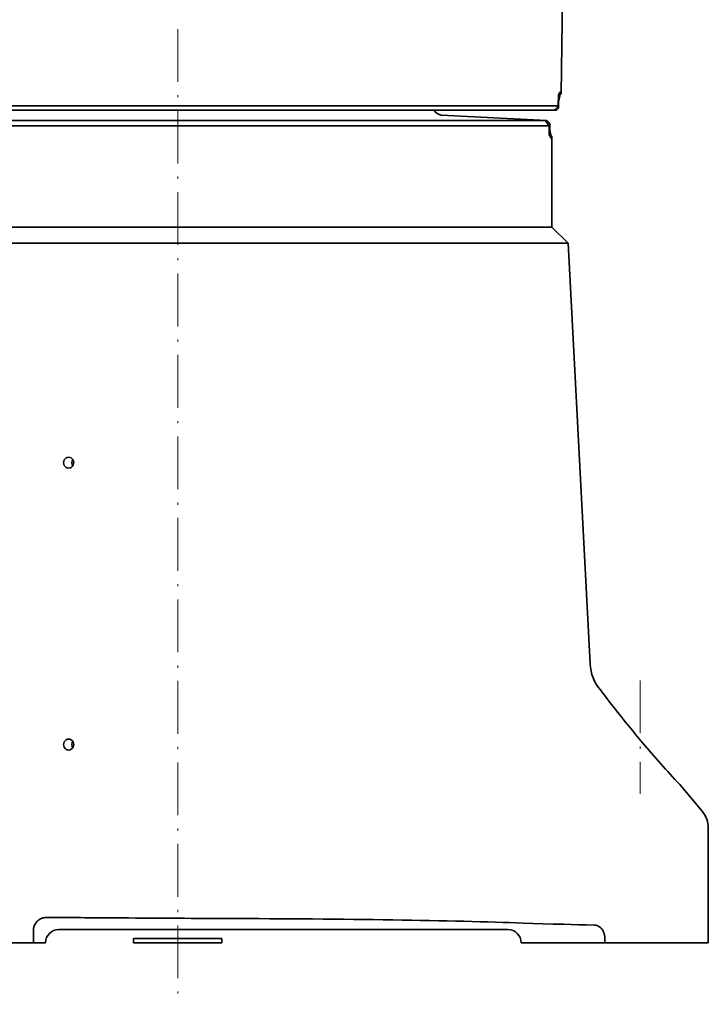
# Model space of a CAD drawing. Extents: x -922 to 7836, y -4841 to 1297.
# Tile 75 of 89: x 4748 to 4904, y -14 to 210. Entities that reach past the tile are written whole.
import ezdxf

# ---------------------------------------------------------------- set-up
doc = ezdxf.new("R2010")
doc.units = 0
doc.linetypes.add('DASHDOT', pattern=[18.5, 12, -3, 0.5, -3])

msp = doc.modelspace()

# ---------------------------------------------------------------- linework, layer by layer
at = {"color": 7, "lineweight": 35}
for p, q in [((4871.071289, 192.708145), (4873.183594, 331.825104)), ((4870.427734, 189.999878), (4870.456055, 192.500153)), ((4870.499512, 192.500153), (4870.456055, 192.500153)), ((4871.070313, 192.708145), (4870.499512, 192.500153)), ((4870.499512, 192.500153), (4870.499512, 189.485382)), ((4870.5, 192.500153), (4871.071289, 192.708145)), ((4870.5, 189.485397), (4870.5, 192.500153)), ((4871.071289, 192.708145), (4871.070313, 192.708145)), ((4699.836426, 190), (4784, 190)), ((4700.786133, 189), (4784, 189)), ((4784, 189.999969), (4870.427734, 189.999954)), ((4784, 189), (4869.625, 189)), ((4843.831543, 187.934998), (4867.822266, 186.677689)), ((4869.994629, 189), (4869.625, 189)), ((4869.994629, 189), (4870.499512, 189.485382)), ((4869.994629, 189), (4869.999512, 189)), ((4870.5, 189.485397), (4869.999512, 189)), ((4700.177734, 186.677689), (4857.561035, 186.677689)), ((4857.561035, 186.677689), (4867.475586, 186.677689)), ((4867.297363, 186.68924), (4867.475586, 186.677689)), ((4867.813477, 186.677689), (4867.822266, 186.677689)), ((4867.822266, 186.677689), (4868.5, 186)), ((4868.499512, 186), (4868.499512, 183.319855)), ((4868.5, 183.319855), (4868.5, 186)), ((4699, 185.5), (4858.594727, 185.5)), ((4858.594727, 185.5), (4868.393066, 185.5)), ((4868.393066, 183.319855), (4868.393066, 185.5)), ((4868.499512, 183.319855), (4868.393555, 183.319855)), ((4868.999023, 183.137863), (4868.499512, 183.319855)), ((4868.5, 183.319855), (4869, 183.137863)), ((4868.999023, 183.137863), (4869, 183.137863)), ((4869, 183.137863), (4869, 162.5)), ((4719.854004, 162.5), (4858.594727, 162.5)), ((4858.594727, 162.5), (4869, 162.5)), ((4869, 162.5), (4872.661621, 158.838409)), ((4735.015625, 158.837326), (4861.808594, 158.837326)), ((4872.539063, 158.837326), (4861.808594, 158.837326)), ((4872.539063, 158.837326), (4872.541992, 158.838409)), ((4872.660645, 158.839462), (4872.661621, 158.838409)), ((4872.661621, 158.838409), (4877.667969, 63.309269)), ((4879.994141, 57.404755), (4880, 57.397495)), ((4898, 35.945934), (4903.096191, 29.872438)), ((4904.5, 0), (4904.5, 26.015713)), ((4751.226563, 0), (4751.230469, 2.770667)), ((4756.998047, 3.001714), (4859.001953, 3.001714)), ((4751.226563, 0), (4724.786133, 0)), ((4753.996582, 0), (4751.226563, 0)), ((4753.998047, 0), (4753.996582, 0)), ((4753.998047, 0.001716), (4753.998047, 0)), ((4774, 0), (4774, 1)), ((4794, 1), (4774, 1)), ((4794, 0), (4774, 0)), ((4794, 0), (4794, 1)), ((4862.001953, 0.001716), (4862.001953, 0)), ((4862.003418, 0), (4862.001953, 0)), ((4862.003418, 0), (4862.232422, 0)), ((4863.135254, 0), (4862.232422, 0)), ((4863.135254, 0), (4881.018555, 0)), ((4881.018555, 0), (4881.005859, 1.016653)), ((4881.018555, 0), (4895.738281, 0)), ((4897.612305, 0), (4895.738281, 0)), ((4904.5, 0), (4897.612305, 0))]:
    msp.add_line(p, q, dxfattribs=at)
at = {"color": 7, "linetype": 'DASHDOT', "lineweight": 13}
for p, q in [((4784, 207.451813), (4784, -13.969848)), ((4889, 59.560265), (4889, 33.798264))]:
    msp.add_line(p, q, dxfattribs=at)
at = {"color": 7, "linetype": 'DASHDOT', "lineweight": 13, "ltscale": 0.03}
msp.add_line((4784, -0.1), (4784, 1.1), dxfattribs=at)
at = {"color": 7, "lineweight": 35}
for points in [[(4870.828613, 193.092117), (4870.854492, 193.139511), (4870.877441, 193.177841), (4870.897949, 193.207474), (4870.916992, 193.229828), (4870.93457, 193.245499), (4870.951172, 193.254517)], [(4870.951172, 193.254517), (4870.959473, 193.256714), (4870.975586, 193.255096), (4870.983398, 193.251297), (4870.997559, 193.23761), (4871.007813, 193.222015), (4871.01709, 193.201614), (4871.025879, 193.175644), (4871.03418, 193.143997), (4871.049316, 193.06221), (4871.061035, 192.950378), (4871.067383, 192.842422), (4871.070313, 192.708145)], [(4866.875488, 186.720245), (4866.875488, 186.720352), (4866.875977, 186.720428), (4866.876465, 186.720551), (4866.885254, 186.720795), (4866.964844, 186.718506), (4867.120117, 186.711838), (4867.813477, 186.677689)], [(4868.743164, 182.759888), (4868.780762, 182.691757), (4868.813477, 182.642899), (4868.829102, 182.624054), (4868.84375, 182.609665), (4868.856445, 182.600464), (4868.868164, 182.594604)], [(4868.868164, 182.594604), (4868.881348, 182.591934), (4868.893555, 182.593765), (4868.905273, 182.600128), (4868.913574, 182.60788), (4868.921875, 182.618271), (4868.937012, 182.647247), (4868.946289, 182.671677), (4868.955078, 182.701172), (4868.963867, 182.739868), (4868.972168, 182.785873), (4868.98584, 182.897232), (4868.993652, 183.004578), (4868.999023, 183.137863)], [(4872.660645, 158.839462), (4872.647949, 158.850311), (4872.635742, 158.858734), (4872.623535, 158.864716), (4872.611816, 158.868271), (4872.595703, 158.869217), (4872.580078, 158.865829), (4872.564941, 158.858109), (4872.553223, 158.849472), (4872.541992, 158.838409)], [(4889.569336, 45.4216), (4888.818359, 46.314537), (4888.071777, 47.210342), (4887.330566, 48.107262), (4886.596191, 49.003456), (4886.119629, 49.589325), (4885.647461, 50.173359), (4885.163086, 50.775017), (4884.68457, 51.372986), (4883.935547, 52.315189), (4883.208984, 53.23703), (4882.509277, 54.132221), (4882.005371, 54.780331), (4881.526855, 55.400032), (4880.907227, 56.20639), (4880.550293, 56.673969), (4880, 57.397495)], [(4754.249512, 5.749701), (4754.10498, 5.747055), (4753.960938, 5.737557), (4753.817871, 5.721223), (4753.675293, 5.698086), (4753.53418, 5.66819), (4753.394531, 5.631591), (4753.256836, 5.588363), (4753.121582, 5.53859), (4752.98877, 5.482373), (4752.858398, 5.419822), (4752.731445, 5.351065), (4752.60791, 5.276242), (4752.487793, 5.195508), (4752.371582, 5.108736), (4752.259277, 5.016367), (4752.151855, 4.918602), (4752.048828, 4.815655), (4751.95166, 4.707753), (4751.858887, 4.595137), (4751.772461, 4.478063), (4751.691406, 4.356796), (4751.616211, 4.231618), (4751.547363, 4.102818), (4751.484863, 3.9707), (4751.429199, 3.835577), (4751.379883, 3.697774), (4751.344727, 3.583767), (4751.314453, 3.468338), (4751.288574, 3.351724), (4751.267578, 3.234162), (4751.251465, 3.119024), (4751.239746, 3.003216), (4751.23291, 2.887007), (4751.230469, 2.770667)], [(4878.689941, 4.020922), (4876.862793, 4.062934), (4875.073242, 4.106108), (4873.375977, 4.149034), (4871.71582, 4.193009), (4869.259766, 4.261994), (4866.896484, 4.333287), (4864.628906, 4.406805), (4862.459961, 4.482461)], [(4881.005859, 1.016653), (4881, 1.179733), (4880.987793, 1.341781), (4880.96875, 1.502036), (4880.943359, 1.659799), (4880.911621, 1.81444), (4880.874023, 1.965399), (4880.831055, 2.112193), (4880.780273, 2.260408), (4880.724609, 2.403337), (4880.663574, 2.540708), (4880.598145, 2.672297), (4880.52832, 2.797917), (4880.455078, 2.917425), (4880.37793, 3.030714), (4880.308105, 3.124684), (4880.236328, 3.213811), (4880.162109, 3.298087), (4880.086426, 3.377522), (4880.034668, 3.427802), (4879.98291, 3.475953), (4879.876465, 3.565928), (4879.774414, 3.643203), (4879.67041, 3.713144), (4879.564941, 3.775814), (4879.458496, 3.831271), (4879.350586, 3.879568), (4879.241699, 3.920748), (4879.131836, 3.954849), (4879.021973, 3.981899), (4878.911621, 4.001922), (4878.800781, 4.014928), (4878.689941, 4.020922)]]:
    msp.add_lwpolyline(points, dxfattribs=at)
for centre, radius, start, end in [((4866.833008, 195.19957), 4.517801, 323.311349, 332.192061), ((4854.618652, 195.800705), 16.54496, 343.727315, 348.951314), ((4843.925781, 189.732544), 1.8, 204.014025, 267.000001), ((4829.203125, 222.259857), 52.346783, 320.552147, 321.955454), ((4867.848145, 197.391479), 10.715898, 264.792859, 267.056234), ((4826.396973, 153.723755), 52.663378, 37.112629, 38.737056), ((4806.289551, 123.692329), 88.04719, 45.044985, 45.672679), ((4864.864746, 180.72049), 4.382483, 27.734953, 36.376321), ((4853.291016, 180.360016), 15.752239, 10.450498, 15.077766), ((4887.654297, 63.83263), 9.999999, 182.999992, 220.000001), ((5072.904297, 200.010071), 239.809928, 220.137684, 223.168307), ((4898.5, 26.015713), 6, 360, 40.000002), ((4716.534668, -6957.152832), 6963.004774, 89.562645, 89.689659), ((4810.821777, 5422.390137), 5416.897341, 269.56488, 269.831927), ((4756.998047, 0.001715), 3, 90.000016, 179.999978), ((4859.001953, 0.001715), 3, 0.000017, 89.999975)]:
    msp.add_arc(centre, radius, start, end, dxfattribs=at)
for centre, major_axis, ratio, start_param, end_param in [((4759.243164, 109), (0, -1.25), 0.927184, 3.1416315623, 6.2832242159), ((4759.243164, 109), (0, -1.25), 0.927184, 1.0707963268, 3.1416315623), ((4761.116211, 109), (0, -1.25), 0.927184, 4.0821512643, 5.3425702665), ((4759.243164, 109), (0, -1.25), 0.927184, 0.0000389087, 1.0707963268), ((4759.243164, 45), (0, -1.25), 0.927184, 3.1416315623, 6.2832242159), ((4759.243164, 45), (0, -1.25), 0.927184, 1.0707963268, 3.1416315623), ((4761.116211, 45), (0, -1.25), 0.927184, 4.0821512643, 5.3425702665), ((4759.243164, 45), (0, -1.25), 0.927184, 0.0000389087, 1.0707963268), ((4784, 2.99652), (-96.830078, 0), 0.026186, 3.7677500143, 4.599251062)]:
    msp.add_ellipse(centre, major_axis=major_axis, ratio=ratio, start_param=start_param, end_param=end_param, dxfattribs=at)

doc.saveas('drawing.dxf')
